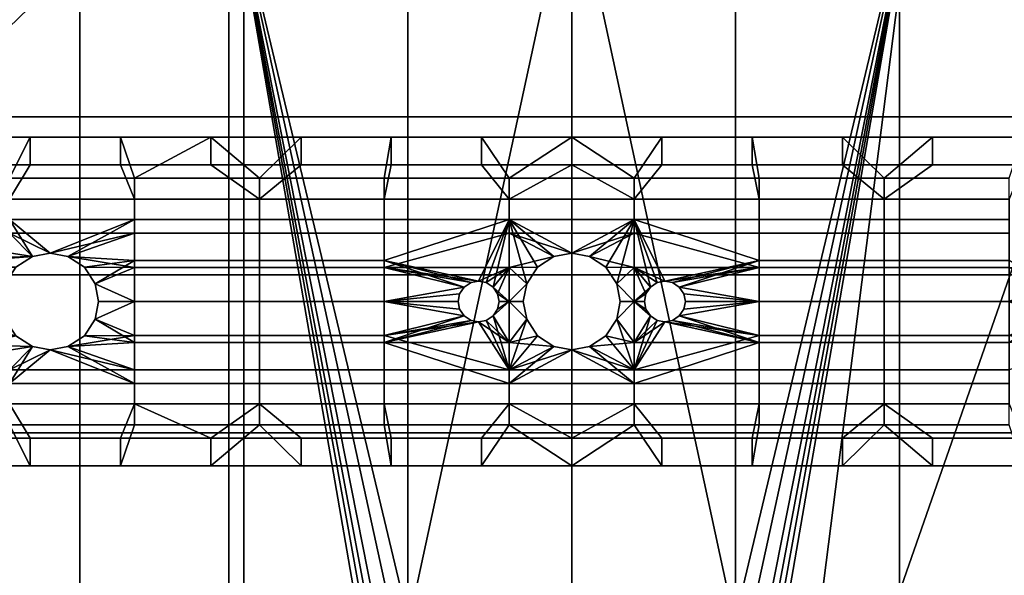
# Model space of a CAD drawing. Header units: millimetres. Extents: x 1287 to 1667, y -150 to 248.
# Tile 254 of 256: x 1426 to 1558, y -12 to 62. Entities that reach past the tile are written whole.
import ezdxf

# ---------------------------------------------------------------- set-up
doc = ezdxf.new("R2010")
doc.units = ezdxf.units.MM
doc.layers.add('F8 dwg', color=7, linetype='Continuous', true_color=0x000000)

msp = doc.modelspace()

# ---------------------------------------------------------------- meshes
at = {"layer": 'F8 dwg'}
mesh = msp.add_polyface(dxfattribs=at)
corners = [(1396.86, 72.16, -199.5), (1398.84, 70.85, -199.5), (1398.79, 70.71, -190.5), (1396.74, 72.05, -190.5), (1401, 70.28, -190.5), (1401, 70.44, -199.5), (1403.16, 70.85, -199.5), (1403.21, 70.71, -190.5), (1405.14, 72.16, -199.5), (1406.45, 74.14, -199.5), (1406.59, 74.09, -190.5), (1405.26, 72.05, -190.5), (1406.94, 76.3, -195), (1406.86, 76.3, -199.5), (1406.45, 74.14, -199.5), (1405.14, 72.16, -199.5), (1456, 49.11, -190.5), (1456, 70.34, -190.5), (1478, 70.34, -190.5), (1478, 49.11, -190.5), (1434, 49.11, -190.5), (1434, 70.34, -190.5), (1412, 49.11, -190.5), (1456, 27.88, -190.5), (1478, 27.88, -190.5), (1434, 27.88, -190.5), (1412, 27.88, -190.5), (1456, 6.65, -190.5), (1478, 6.65, -190.5), (1434, 6.65, -190.5), (1412, 6.65, -190.5), (1456, -14.58, -190.5), (1478, -14.58, -190.5), (1434, -14.58, -190.5), (1412, -14.58, -190.5), (1456, -35.81, -190.5), (1478, -35.81, -190.5), (1434, -35.81, -190.5), (1412, -35.81, -190.5), (1405.26, 72.05, -190.5), (1406.59, 74.09, -190.5), (1407.02, 76.3, -190.5), (1412, 91.57, -190.5), (1403.21, 70.71, -190.5), (1401, 70.28, -190.5), (1390, 63.81, -190.5), (1398.79, 70.71, -190.5), (1390, 31.15, -190.5), (1390, 47.48, -190.5), (1390, 14.82, -190.5), (1390, -34.18, -190.5), (1390, -17.85, -190.5), (1390, -1.52, -190.5), (1476.08, -18.88, 122.84), (1480.38, -21.04, 127.07), (1478.16, -18.81, 123.22), (1481.79, -24.55, 132.65), (1477.09, -22.95, 127.87), (1483.6, -24.25, 132.65), (1480.11, -25.47, 132.65), (1474.15, -19.64, 122.45), (1472.74, -21.23, 122.14), (1475.87, -24.54, 127.65), (1473.32, -20.35, 122.27), (1472.27, -23.32, 122.03), (1478.88, -27.08, 132.65), (1478.4, -29.45, 132.65), (1472.27, -23.32, 122.03), (1478.4, -35.83, 132.65), (1478.4, -29.45, 132.65), (1478.4, -41.62, 132.65), (1478.88, -27.08, 132.65), (1478.4, -29.45, 132.65), (1483.8, -30.04, 132.65), (1481.79, -24.55, 132.65), (1480.11, -25.47, 132.65), (1478.4, -35.83, 132.65), (1411.61, 82.5, 88.54), (1411.61, -99.5, 88.54), (1453.99, -99.5, 116.37), (1453.99, 82.5, 116.37), (1478.16, -18.81, 123.22), (1500, 82.5, 125.15), (1383.78, 82.5, 46.16), (1383.4, 24.3, 45.19), (1476.08, -18.88, 122.84), (1474.15, -19.64, 122.45), (1473.32, -20.35, 122.27), (1472.74, -21.23, 122.14), (1472.27, -23.32, 122.03)]
mesh.append_faces([[corners[k] for k in face] for face in [(0, 1, 2, 3), (4, 2, 1, 5), (5, 6, 7, 4), (8, 9, 10, 11), (6, 8, 11, 7), (9, 12, 10, 10), (13, 14, 15, 15), (16, 17, 18, 19), (20, 21, 17, 16), (21, 20, 22, 22), (23, 16, 19, 24), (25, 20, 16, 23), (26, 22, 20, 25), (27, 23, 24, 28), (29, 25, 23, 27), (30, 26, 25, 29), (31, 27, 28, 32), (33, 29, 27, 31), (34, 30, 29, 33), (35, 31, 32, 36), (37, 33, 31, 35), (38, 34, 33, 37), (22, 39, 40, 40), (41, 42, 22, 22), (41, 22, 40, 40), (39, 22, 43, 43), (42, 21, 22, 22), (44, 43, 22, 22), (45, 46, 44, 44), (22, 45, 44, 44), (47, 48, 22, 26), (26, 30, 49, 47), (34, 38, 50, 51), (30, 34, 51, 52), (52, 49, 30, 30), (53, 54, 55, 55), (56, 53, 57, 57), (56, 58, 54, 54), (53, 56, 54, 54), (59, 56, 57, 57), (57, 53, 60, 60), (61, 62, 63, 63), (64, 62, 61, 61), (59, 57, 65, 65), (62, 65, 57, 57), (65, 62, 66, 66), (64, 66, 62, 62), (62, 57, 63, 63), (60, 63, 57, 57), (67, 68, 69, 69), (70, 68, 67, 67), (71, 72, 73, 73), (73, 74, 75, 75), (73, 72, 76, 76), (77, 78, 79, 80), (81, 82, 80, 80), (83, 84, 77, 77), (77, 84, 78, 78), (85, 81, 80, 80), (85, 80, 86, 86), (87, 80, 88, 88), (86, 80, 87, 87), (80, 89, 88, 88), (79, 89, 80, 80)]])
mesh = msp.add_polyface(dxfattribs=at)
corners = [(1500, 49.11, -190.5), (1500, 70.34, -190.5), (1522, 70.34, -190.5), (1522, 49.11, -190.5), (1478, 49.11, -190.5), (1478, 70.34, -190.5), (1500, 27.88, -190.5), (1522, 27.88, -190.5), (1478, 27.88, -190.5), (1500, 6.65, -190.5), (1522, 6.65, -190.5), (1478, 6.65, -190.5), (1500, -14.58, -190.5), (1522, -14.58, -190.5), (1478, -14.58, -190.5), (1500, -35.81, -190.5), (1522, -35.81, -190.5), (1478, -35.81, -190.5), (1500, -24.25, 132.65), (1518.22, -22.44, 129.51), (1500, -19.92, 125.15), (1520.03, -20.63, 126.36), (1510.8, -24.25, 132.65), (1516.4, -24.25, 132.65), (1505.4, -24.25, 132.65), (1480.38, -21.04, 127.07), (1478.16, -18.81, 123.22), (1494.6, -24.25, 132.65), (1489.2, -24.25, 132.65), (1483.6, -24.25, 132.65), (1483.8, -24.25, 132.65), (1480.11, -25.47, 132.65), (1478.88, -27.08, 132.65), (1483.8, -30.04, 132.65), (1483.8, -24.25, 132.65), (1483.6, -24.25, 132.65), (1481.79, -24.55, 132.65), (1489.2, -24.25, 132.65), (1494.6, -30.04, 132.65), (1494.6, -24.25, 132.65), (1500, -30.04, 132.65), (1500, -24.25, 132.65), (1505.4, -30.04, 132.65), (1505.4, -24.25, 132.65), (1510.8, -30.04, 132.65), (1510.8, -24.25, 132.65), (1516.2, -30.04, 132.65), (1516.4, -24.25, 132.65), (1500, 82.5, 125.15), (1500, -19.92, 125.15), (1521.84, -18.81, 123.22), (1478.16, -18.81, 123.22)]
mesh.append_faces([[corners[k] for k in face] for face in [(0, 1, 2, 3), (4, 5, 1, 0), (6, 0, 3, 7), (8, 4, 0, 6), (9, 6, 7, 10), (11, 8, 6, 9), (12, 9, 10, 13), (14, 11, 9, 12), (15, 12, 13, 16), (17, 14, 12, 15), (18, 19, 20, 20), (19, 21, 20, 20), (19, 22, 23, 23), (19, 18, 24, 24), (24, 22, 19, 19), (25, 20, 26, 26), (27, 20, 25, 25), (25, 28, 27, 27), (25, 29, 30, 30), (30, 28, 25, 25), (18, 20, 27, 27), (31, 32, 33, 33), (34, 35, 33, 33), (33, 35, 36, 36), (33, 37, 34, 34), (33, 38, 37, 37), (39, 37, 38, 38), (40, 41, 39, 38), (41, 40, 42, 43), (43, 42, 44, 45), (44, 46, 47, 45), (48, 49, 50, 50), (49, 48, 51, 51)]])
mesh = msp.add_polyface(dxfattribs=at)
corners = [(1594.5, 72.75, 81.97), (1596.32, 72.75, 87.37), (1594.48, 72.75, 86.83), (1593.03, 72.75, 83.63), (1594.48, 72.75, 100.2), (1597.02, 72.75, 101.39), (1592.55, 72.75, 100.2), (1596.32, 72.75, 99.65), (1591.54, 72.75, 85.27), (1592.55, 72.75, 86.83), (1590.71, 72.75, 87.37), (1590.02, 72.75, 86.87), (1589.09, 72.75, 88.41), (1587.84, 72.75, 89.87), (1588.47, 72.75, 88.46), (1586.89, 72.75, 90.01), (1585.28, 72.75, 91.54), (1587.04, 72.75, 91.61), (1586.76, 72.75, 93.51), (1583.65, 72.75, 93.03), (1587.04, 72.75, 95.42), (1583.88, 72.75, 101.39), (1581.99, 72.75, 94.5), (1580.31, 72.75, 95.93), (1588.26, 72.75, 101.39), (1587.84, 72.75, 97.16), (1589.09, 72.75, 98.62), (1590.71, 72.75, 99.65), (1594.86, 72.16, -199.5), (1596.84, 70.85, -199.5), (1596.79, 70.71, -190.5), (1594.74, 72.05, -190.5), (1588, 49.11, -190.5), (1566, 49.11, -190.5), (1566, 70.34, -190.5), (1544, 49.11, -190.5), (1544, 70.34, -190.5), (1522, 49.11, -190.5), (1522, 70.34, -190.5), (1566, 27.88, -190.5), (1588, 27.88, -190.5), (1544, 27.88, -190.5), (1522, 27.88, -190.5), (1566, 6.65, -190.5), (1588, 6.65, -190.5), (1544, 6.65, -190.5), (1522, 6.65, -190.5), (1566, -14.58, -190.5), (1588, -14.58, -190.5), (1544, -14.58, -190.5), (1522, -14.58, -190.5), (1592.98, 76.3, -190.5), (1593.41, 74.09, -190.5), (1594.74, 72.05, -190.5), (1596.79, 70.71, -190.5), (1599, 70.28, -190.5), (1610, -1.52, -190.5), (1595.93, 72.75, 80.29), (1588.39, -99.5, 88.54), (1597.33, 72.75, 78.58), (1594.5, 72.75, 81.97), (1598.7, 72.75, 76.85), (1593.03, 72.75, 83.63), (1590.02, 72.75, 86.87), (1588.47, 72.75, 88.46), (1591.54, 72.75, 85.27), (1586.89, 72.75, 90.01), (1581.99, 72.75, 94.5), (1583.65, 72.75, 93.03), (1580.31, 72.75, 95.93), (1585.28, 72.75, 91.54), (1578.61, 72.75, 97.34), (1576.88, 72.75, 98.71), (1574.65, 73.25, 100.41), (1546.01, 82.5, 116.37), (1527.73, -61.41, 122.03), (1575.12, 72.75, 100.05), (1521.84, -18.81, 123.22), (1500, 82.5, 125.15), (1523.89, -18.88, 122.84), (1525.81, -19.61, 122.45), (1527.73, -23.32, 122.03), (1526.65, -20.33, 122.27), (1527.25, -21.2, 122.14)]
mesh.append_faces([[corners[k] for k in face] for face in [(0, 1, 2, 2), (2, 3, 0, 0), (4, 5, 6, 6), (7, 5, 4, 4), (8, 3, 9, 9), (10, 8, 9, 9), (11, 8, 10, 10), (12, 11, 10, 10), (12, 13, 14, 14), (15, 14, 13, 13), (12, 14, 11, 11), (16, 15, 17, 17), (13, 17, 15, 15), (18, 16, 17, 17), (19, 16, 18, 18), (20, 19, 18, 18), (21, 22, 20, 20), (20, 22, 19, 19), (23, 22, 21, 21), (24, 25, 26, 26), (24, 26, 27, 27), (28, 29, 30, 31), (32, 33, 34, 34), (35, 36, 34, 33), (37, 38, 36, 35), (39, 33, 32, 40), (41, 35, 33, 39), (42, 37, 35, 41), (43, 39, 40, 44), (45, 41, 39, 43), (46, 42, 41, 45), (47, 43, 44, 48), (49, 45, 43, 47), (50, 46, 45, 49), (51, 52, 32, 32), (52, 53, 32, 32), (32, 53, 54, 54), (55, 32, 54, 54), (44, 56, 48, 48), (57, 58, 59, 59), (58, 57, 60, 60), (61, 59, 58, 58), (60, 62, 58, 58), (58, 63, 64, 64), (58, 62, 65, 65), (58, 64, 66, 66), (65, 63, 58, 58), (67, 58, 68, 68), (69, 58, 67, 67), (58, 70, 68, 68), (71, 58, 69, 69), (58, 71, 72, 72), (70, 58, 66, 66), (73, 74, 75, 75), (73, 58, 76, 76), (77, 74, 78, 78), (75, 58, 73, 73), (72, 76, 58, 58), (74, 79, 80, 80), (74, 77, 79, 79), (81, 75, 74, 74), (74, 82, 83, 83), (83, 81, 74, 74), (74, 80, 82, 82)]])
mesh = msp.add_polyface(dxfattribs=at)
corners = [(1427.33, 42.64, 255), (1415.22, 42.64, 255), (1415.22, 46.37, 263), (1427.33, 46.37, 263), (1403.11, 42.64, 255), (1403.11, 46.37, 263), (1439.44, 42.64, 255), (1439.44, 46.37, 263), (1424.54, 35.33, 263), (1424.54, 40.85, 263), (1407.77, 40.85, 263), (1407.77, 35.33, 263), (1441.31, 35.33, 263), (1441.31, 40.85, 263), (1407.77, 29.82, 263), (1427.33, 46.37, 263), (1415.22, 46.37, 263), (1403.11, 46.37, 263), (1391, 46.37, 263), (1427.61, 30.34, 263), (1430, 30.8, 263), (1439.44, 46.37, 263), (1432.39, 30.34, 263), (1441.31, 29.82, 263), (1423.96, 26.69, 263), (1425.4, 28.9, 263), (1434.6, 28.9, 263), (1423.5, 24.3, 263), (1391, 2.23, 263), (1407.77, 18.78, 263), (1424.54, 38.05, 255), (1424.54, 33.47, 255), (1407.77, 33.47, 255), (1407.77, 38.05, 255), (1441.31, 38.05, 255), (1441.31, 33.47, 255), (1423.5, 24.3, 255), (1407.77, 24.3, 255), (1423.96, 26.69, 255), (1407.77, 28.88, 255), (1427.61, 30.34, 255), (1425.4, 28.9, 255), (1441.31, 28.88, 255), (1434.6, 28.9, 255), (1432.39, 30.34, 255), (1436.04, 26.69, 255), (1391, 42.64, 255), (1430, 30.8, 255), (1403.11, 42.64, 255), (1415.22, 42.64, 255), (1427.33, 42.64, 255), (1439.44, 42.64, 255), (1430, 30.8, 255), (1430, 30.8, 263), (1427.61, 30.34, 263), (1427.61, 30.34, 255), (1425.4, 28.9, 255), (1425.4, 28.9, 263), (1423.96, 26.69, 263), (1423.96, 26.69, 255), (1423.5, 24.3, 263), (1423.5, 24.3, 255), (1434.6, 28.9, 255), (1436.04, 26.69, 255), (1436.04, 26.69, 263), (1434.6, 28.9, 263), (1430, 30.8, 255), (1432.39, 30.34, 255), (1432.39, 30.34, 263), (1430, 30.8, 263), (1436.5, 24.3, 255), (1436.5, 24.3, 263)]
mesh.append_faces([[corners[k] for k in face] for face in [(0, 1, 2, 3), (1, 4, 5, 2), (6, 0, 3, 7), (8, 9, 10, 11), (12, 13, 9, 8), (8, 11, 14, 14), (9, 15, 16, 16), (17, 10, 16, 16), (10, 9, 16, 16), (10, 18, 11, 11), (14, 19, 8, 8), (8, 19, 20, 20), (12, 8, 20, 20), (9, 13, 21, 15), (11, 18, 14, 14), (12, 20, 22, 22), (23, 12, 22, 22), (24, 25, 14, 14), (26, 23, 22, 22), (14, 25, 19, 19), (14, 27, 24, 24), (18, 28, 29, 14), (30, 31, 32, 33), (34, 35, 31, 30), (36, 37, 38, 38), (39, 40, 41, 41), (42, 43, 44, 44), (43, 42, 45, 45), (39, 41, 38, 38), (38, 37, 39, 39), (46, 33, 32, 32), (47, 40, 31, 31), (32, 31, 40, 40), (31, 35, 47, 47), (47, 35, 44, 44), (39, 32, 40, 40), (48, 49, 33, 33), (30, 33, 49, 50), (34, 30, 50, 51), (46, 48, 33, 33), (46, 32, 39, 39), (46, 39, 37, 37), (52, 53, 54, 55), (56, 57, 58, 59), (55, 54, 57, 56), (59, 58, 60, 61), (62, 63, 64, 65), (66, 67, 68, 69), (67, 62, 65, 68), (63, 70, 71, 64)]])
mesh = msp.add_polyface(dxfattribs=at)
corners = [(1451.56, 42.64, 255), (1439.44, 42.64, 255), (1439.44, 46.37, 263), (1451.56, 46.37, 263), (1463.67, 42.64, 255), (1463.67, 46.37, 263), (1458.08, 35.33, 263), (1458.08, 40.85, 263), (1441.31, 40.85, 263), (1441.31, 35.33, 263), (1474.85, 35.33, 263), (1474.85, 40.85, 263), (1458.08, 29.82, 263), (1441.31, 29.82, 263), (1474.85, 29.82, 263), (1458.08, 24.3, 263), (1441.31, 24.3, 263), (1474.85, 24.3, 263), (1458.08, 18.78, 263), (1441.31, 18.78, 263), (1474.85, 18.78, 263), (1458.08, 13.27, 263), (1441.31, 13.27, 263), (1474.85, 13.27, 263), (1458.08, 7.75, 263), (1441.31, 7.75, 263), (1474.85, 7.75, 263), (1451.56, 46.37, 263), (1439.44, 46.37, 263), (1463.67, 46.37, 263), (1434.6, 28.9, 263), (1436.04, 26.69, 263), (1436.5, 24.3, 263), (1436.04, 21.91, 263), (1432.39, 18.26, 263), (1439.44, 2.23, 263), (1451.56, 2.23, 263), (1463.67, 2.23, 263), (1451.56, 2.23, 263), (1439.44, 2.23, 263), (1439.44, 5.96, 255), (1451.56, 5.96, 255), (1463.67, 2.23, 263), (1463.67, 5.96, 255), (1458.08, 15.13, 255), (1458.08, 10.55, 255), (1441.31, 10.55, 255), (1441.31, 15.13, 255), (1474.85, 15.13, 255), (1474.85, 10.55, 255), (1458.08, 19.72, 255), (1441.31, 19.72, 255), (1474.85, 19.72, 255), (1458.08, 24.3, 255), (1441.31, 24.3, 255), (1474.85, 24.3, 255), (1458.08, 28.88, 255), (1441.31, 28.88, 255), (1474.85, 28.88, 255), (1458.08, 33.47, 255), (1441.31, 33.47, 255), (1474.85, 33.47, 255), (1458.08, 38.05, 255), (1441.31, 38.05, 255), (1474.85, 38.05, 255), (1463.67, 5.96, 255), (1451.56, 5.96, 255), (1439.44, 5.96, 255), (1434.6, 19.7, 255), (1436.04, 21.91, 255), (1436.5, 24.3, 255), (1436.04, 26.69, 255), (1432.39, 30.34, 255), (1439.44, 42.64, 255), (1451.56, 42.64, 255), (1463.67, 42.64, 255)]
mesh.append_faces([[corners[k] for k in face] for face in [(0, 1, 2, 3), (4, 0, 3, 5), (6, 7, 8, 9), (10, 11, 7, 6), (12, 6, 9, 13), (14, 10, 6, 12), (15, 12, 13, 16), (17, 14, 12, 15), (18, 15, 16, 19), (20, 17, 15, 18), (21, 18, 19, 22), (23, 20, 18, 21), (24, 21, 22, 25), (26, 23, 21, 24), (8, 27, 28, 28), (29, 27, 7, 7), (27, 8, 7, 7), (30, 31, 13, 13), (31, 32, 16, 16), (31, 16, 13, 13), (32, 33, 16, 16), (16, 33, 19, 19), (34, 22, 19, 19), (24, 25, 35, 36), (36, 37, 24, 24), (38, 39, 40, 41), (42, 38, 41, 43), (44, 45, 46, 47), (48, 49, 45, 44), (50, 44, 47, 51), (52, 48, 44, 50), (53, 50, 51, 54), (55, 52, 50, 53), (56, 53, 54, 57), (58, 55, 53, 56), (59, 56, 57, 60), (61, 58, 56, 59), (62, 59, 60, 63), (64, 61, 59, 62), (45, 65, 66, 66), (67, 46, 66, 66), (66, 46, 45, 45), (68, 69, 51, 51), (51, 69, 54, 54), (70, 71, 54, 54), (71, 57, 54, 54), (72, 60, 57, 57), (62, 63, 73, 74), (74, 75, 62, 62)]])
mesh = msp.add_polyface(dxfattribs=at)
corners = [(1475.78, 42.64, 255), (1463.67, 42.64, 255), (1463.67, 46.37, 263), (1475.78, 46.37, 263), (1487.89, 42.64, 255), (1487.89, 46.37, 263), (1491.62, 35.33, 263), (1491.62, 40.85, 263), (1474.85, 40.85, 263), (1474.85, 35.33, 263), (1474.85, 29.82, 263), (1474.85, 18.78, 263), (1474.85, 13.27, 263), (1491.62, 13.27, 263), (1491.62, 7.75, 263), (1474.85, 7.75, 263), (1475.78, 46.37, 263), (1463.67, 46.37, 263), (1458.08, 40.85, 263), (1487.89, 46.37, 263), (1484.94, 23.29, 263), (1484.75, 24.3, 263), (1474.85, 24.3, 263), (1485.56, 26.24, 263), (1486.49, 26.86, 263), (1487.5, 27.05, 263), (1484.94, 25.31, 263), (1485.56, 22.36, 263), (1491.62, 18.78, 263), (1486.49, 21.74, 263), (1487.5, 21.55, 263), (1458.08, 7.75, 263), (1463.67, 2.23, 263), (1475.78, 2.23, 263), (1487.89, 2.23, 263), (1475.78, 2.23, 263), (1463.67, 2.23, 263), (1463.67, 5.96, 255), (1475.78, 5.96, 255), (1487.89, 2.23, 263), (1487.89, 5.96, 255), (1491.62, 15.13, 255), (1491.62, 10.55, 255), (1474.85, 10.55, 255), (1474.85, 15.13, 255), (1474.85, 19.72, 255), (1474.85, 28.88, 255), (1474.85, 33.47, 255), (1491.62, 33.47, 255), (1491.62, 38.05, 255), (1474.85, 38.05, 255), (1475.78, 5.96, 255), (1463.67, 5.96, 255), (1458.08, 10.55, 255), (1487.89, 5.96, 255), (1474.85, 24.3, 255), (1485.56, 22.36, 255), (1484.75, 24.3, 255), (1484.94, 23.29, 255), (1486.49, 21.74, 255), (1487.5, 21.55, 255), (1485.56, 26.24, 255), (1484.94, 25.31, 255), (1491.62, 28.88, 255), (1487.5, 27.05, 255), (1486.49, 26.86, 255), (1458.08, 38.05, 255), (1463.67, 42.64, 255), (1475.78, 42.64, 255), (1487.89, 42.64, 255), (1484.94, 25.31, 255), (1485.56, 26.24, 255), (1485.56, 26.24, 263), (1484.94, 25.31, 263), (1486.49, 26.86, 255), (1486.49, 26.86, 263), (1484.75, 24.3, 255), (1484.75, 24.3, 263), (1485.56, 22.36, 255), (1484.94, 23.29, 255), (1484.94, 23.29, 263), (1485.56, 22.36, 263), (1486.49, 21.74, 255), (1486.49, 21.74, 263)]
mesh.append_faces([[corners[k] for k in face] for face in [(0, 1, 2, 3), (4, 0, 3, 5), (6, 7, 8, 9), (6, 9, 10, 10), (11, 12, 13, 13), (14, 13, 12, 15), (16, 17, 18, 8), (19, 16, 8, 7), (20, 21, 22, 22), (23, 10, 22, 22), (24, 25, 10, 10), (22, 26, 23, 23), (22, 21, 26, 26), (23, 24, 10, 10), (10, 25, 6, 6), (27, 20, 22, 22), (11, 27, 22, 22), (13, 28, 11, 11), (29, 27, 11, 11), (30, 29, 11, 11), (15, 31, 32, 33), (33, 34, 14, 15), (35, 36, 37, 38), (39, 35, 38, 40), (41, 42, 43, 44), (41, 44, 45, 45), (46, 47, 48, 48), (49, 48, 47, 50), (51, 52, 53, 43), (54, 51, 43, 42), (45, 55, 56, 56), (57, 58, 55, 55), (59, 60, 45, 45), (56, 55, 58, 58), (56, 59, 45, 45), (55, 61, 62, 62), (48, 63, 46, 46), (46, 61, 55, 55), (64, 65, 46, 46), (65, 61, 46, 46), (55, 62, 57, 57), (50, 66, 67, 68), (49, 50, 68, 69), (70, 71, 72, 73), (71, 74, 75, 72), (76, 70, 73, 77), (78, 79, 80, 81), (82, 78, 81, 83), (79, 76, 77, 80)]])
mesh = msp.add_polyface(dxfattribs=at)
corners = [(1500, 42.64, 255), (1487.89, 42.64, 255), (1487.89, 46.37, 263), (1500, 46.37, 263), (1508.38, 35.33, 263), (1508.38, 40.85, 263), (1491.62, 40.85, 263), (1491.62, 35.33, 263), (1500, 46.37, 263), (1487.89, 46.37, 263), (1488.51, 26.86, 263), (1487.5, 27.05, 263), (1495.4, 28.9, 263), (1493.96, 26.69, 263), (1489.44, 26.24, 263), (1491.62, 24.3, 263), (1490.06, 25.31, 263), (1490.25, 24.3, 263), (1493.5, 24.3, 263), (1497.61, 30.34, 263), (1512.11, 46.37, 263), (1500, 30.8, 263), (1502.39, 30.34, 263), (1504.6, 28.9, 263), (1508.38, 38.05, 255), (1508.38, 33.47, 255), (1491.62, 33.47, 255), (1491.62, 38.05, 255), (1490.06, 23.29, 255), (1490.25, 24.3, 255), (1491.62, 24.3, 255), (1491.62, 28.88, 255), (1490.06, 25.31, 255), (1493.96, 26.69, 255), (1493.5, 24.3, 255), (1489.44, 26.24, 255), (1488.51, 26.86, 255), (1487.5, 27.05, 255), (1495.4, 28.9, 255), (1497.61, 30.34, 255), (1474.85, 28.88, 255), (1500, 30.8, 255), (1487.89, 42.64, 255), (1500, 42.64, 255), (1502.39, 30.34, 255), (1508.38, 28.88, 255), (1504.6, 28.9, 255), (1490.06, 25.31, 255), (1490.25, 24.3, 255), (1490.25, 24.3, 263), (1490.06, 25.31, 263), (1489.44, 26.24, 255), (1489.44, 26.24, 263), (1488.51, 26.86, 263), (1488.51, 26.86, 255), (1486.49, 26.86, 255), (1487.5, 27.05, 255), (1487.5, 27.05, 263), (1486.49, 26.86, 263), (1504.6, 28.9, 255), (1504.6, 28.9, 263), (1502.39, 30.34, 263), (1502.39, 30.34, 255), (1506.04, 26.69, 255), (1506.04, 26.69, 263), (1500, 30.8, 263), (1500, 30.8, 255), (1495.4, 28.9, 255), (1497.61, 30.34, 255), (1497.61, 30.34, 263), (1495.4, 28.9, 263), (1493.96, 26.69, 255), (1493.96, 26.69, 263), (1493.5, 24.3, 263), (1493.5, 24.3, 255)]
mesh.append_faces([[corners[k] for k in face] for face in [(0, 1, 2, 3), (4, 5, 6, 7), (8, 9, 6, 6), (10, 7, 11, 11), (12, 7, 13, 13), (7, 10, 14, 14), (15, 14, 16, 16), (7, 15, 13, 13), (16, 17, 15, 15), (14, 15, 7, 7), (18, 13, 15, 15), (12, 19, 7, 7), (5, 20, 8, 8), (4, 7, 21, 21), (5, 8, 6, 6), (21, 22, 4, 4), (23, 4, 22, 22), (19, 21, 7, 7), (24, 25, 26, 27), (28, 29, 30, 30), (31, 30, 32, 32), (30, 33, 34, 34), (30, 29, 32, 32), (35, 36, 31, 31), (31, 36, 37, 37), (38, 31, 39, 39), (31, 26, 39, 39), (31, 38, 33, 33), (37, 40, 31, 31), (31, 33, 30, 30), (39, 26, 41, 41), (26, 25, 41, 41), (42, 43, 27, 27), (44, 45, 46, 46), (25, 44, 41, 41), (24, 27, 43, 43), (25, 45, 44, 44), (32, 35, 31, 31), (47, 48, 49, 50), (51, 52, 53, 54), (47, 50, 52, 51), (55, 56, 57, 58), (56, 54, 53, 57), (59, 60, 61, 62), (59, 63, 64, 60), (62, 61, 65, 66), (67, 68, 69, 70), (71, 72, 73, 74), (67, 70, 72, 71), (68, 66, 65, 69)]])
mesh = msp.add_polyface(dxfattribs=at)
corners = [(1512.11, 42.64, 255), (1500, 42.64, 255), (1500, 46.37, 263), (1512.11, 46.37, 263), (1536.33, 42.64, 255), (1524.22, 42.64, 255), (1524.22, 46.37, 263), (1536.33, 46.37, 263), (1525.15, 35.33, 263), (1525.15, 40.85, 263), (1508.38, 40.85, 263), (1508.38, 35.33, 263), (1525.15, 29.82, 263), (1536.33, 46.37, 263), (1524.22, 46.37, 263), (1541.92, 40.85, 263), (1512.11, 46.37, 263), (1511.49, 26.86, 263), (1512.5, 27.05, 263), (1506.5, 24.3, 263), (1508.38, 24.3, 263), (1506.04, 26.69, 263), (1504.6, 28.9, 263), (1510.56, 26.24, 263), (1509.94, 25.31, 263), (1513.51, 26.86, 263), (1514.44, 26.24, 263), (1515.06, 25.31, 263), (1515.25, 24.3, 263), (1525.15, 24.3, 263), (1509.75, 24.3, 263), (1508.38, 33.47, 255), (1525.15, 33.47, 255), (1525.15, 28.88, 255), (1525.15, 38.05, 255), (1508.38, 38.05, 255), (1525.15, 24.3, 255), (1515.06, 23.29, 255), (1515.25, 24.3, 255), (1509.94, 25.31, 255), (1508.38, 24.3, 255), (1508.38, 28.88, 255), (1515.06, 25.31, 255), (1514.44, 26.24, 255), (1506.5, 24.3, 255), (1506.04, 26.69, 255), (1504.6, 28.9, 255), (1511.49, 26.86, 255), (1510.56, 26.24, 255), (1512.5, 27.05, 255), (1513.51, 26.86, 255), (1509.75, 24.3, 255), (1512.11, 42.64, 255), (1524.22, 42.64, 255), (1500, 42.64, 255), (1506.04, 26.69, 255), (1506.5, 24.3, 255), (1506.5, 24.3, 263), (1506.04, 26.69, 263), (1515.25, 24.3, 255), (1515.25, 24.3, 263), (1515.06, 25.31, 263), (1515.06, 25.31, 255), (1514.44, 26.24, 255), (1514.44, 26.24, 263), (1513.51, 26.86, 263), (1513.51, 26.86, 255), (1511.49, 26.86, 255), (1512.5, 27.05, 255), (1512.5, 27.05, 263), (1511.49, 26.86, 263), (1509.94, 25.31, 255), (1510.56, 26.24, 255), (1510.56, 26.24, 263), (1509.94, 25.31, 263), (1509.75, 24.3, 255), (1509.75, 24.3, 263)]
mesh.append_faces([[corners[k] for k in face] for face in [(0, 1, 2, 3), (4, 5, 6, 7), (5, 0, 3, 6), (8, 9, 10, 11), (12, 8, 11, 11), (13, 14, 9, 15), (14, 16, 10, 9), (11, 17, 18, 18), (19, 20, 21, 21), (11, 22, 21, 21), (18, 12, 11, 11), (23, 20, 24, 24), (20, 23, 11, 11), (12, 25, 26, 26), (23, 17, 11, 11), (21, 20, 11, 11), (25, 12, 18, 18), (27, 28, 29, 29), (12, 26, 29, 29), (29, 26, 27, 27), (24, 20, 30, 30), (31, 32, 33, 33), (34, 32, 31, 35), (36, 37, 38, 38), (39, 40, 41, 41), (36, 42, 43, 43), (40, 44, 45, 45), (38, 42, 36, 36), (41, 45, 46, 46), (41, 31, 33, 33), (41, 47, 48, 48), (41, 49, 47, 47), (49, 33, 50, 50), (33, 49, 41, 41), (39, 41, 48, 48), (41, 40, 45, 45), (33, 43, 50, 50), (33, 36, 43, 43), (39, 51, 40, 40), (34, 35, 52, 53), (54, 52, 35, 35), (55, 56, 57, 58), (59, 60, 61, 62), (63, 64, 65, 66), (62, 61, 64, 63), (67, 68, 69, 70), (71, 72, 73, 74), (72, 67, 70, 73), (68, 66, 65, 69), (75, 71, 74, 76)]])
mesh = msp.add_polyface(dxfattribs=at)
corners = [(1548.44, 42.64, 255), (1536.33, 42.64, 255), (1536.33, 46.37, 263), (1548.44, 46.37, 263), (1560.56, 42.64, 255), (1560.56, 46.37, 263), (1541.92, 35.33, 263), (1541.92, 40.85, 263), (1525.15, 40.85, 263), (1525.15, 35.33, 263), (1558.69, 35.33, 263), (1558.69, 40.85, 263), (1541.92, 29.82, 263), (1525.15, 29.82, 263), (1558.69, 29.82, 263), (1541.92, 24.3, 263), (1525.15, 24.3, 263), (1558.69, 24.3, 263), (1541.92, 18.78, 263), (1525.15, 18.78, 263), (1558.69, 18.78, 263), (1541.92, 13.27, 263), (1525.15, 13.27, 263), (1558.69, 13.27, 263), (1541.92, 7.75, 263), (1525.15, 7.75, 263), (1558.69, 7.75, 263), (1548.44, 46.37, 263), (1536.33, 46.37, 263), (1560.56, 46.37, 263), (1563.96, 26.69, 263), (1563.5, 24.3, 263), (1563.96, 21.91, 263), (1565.4, 19.7, 263), (1548.44, 2.23, 263), (1560.56, 2.23, 263), (1536.33, 2.23, 263), (1548.44, 2.23, 263), (1536.33, 2.23, 263), (1536.33, 5.96, 255), (1548.44, 5.96, 255), (1560.56, 2.23, 263), (1560.56, 5.96, 255), (1541.92, 15.13, 255), (1541.92, 10.55, 255), (1525.15, 10.55, 255), (1525.15, 15.13, 255), (1558.69, 15.13, 255), (1558.69, 10.55, 255), (1541.92, 19.72, 255), (1525.15, 19.72, 255), (1558.69, 19.72, 255), (1541.92, 24.3, 255), (1525.15, 24.3, 255), (1558.69, 24.3, 255), (1541.92, 28.88, 255), (1525.15, 28.88, 255), (1558.69, 28.88, 255), (1541.92, 33.47, 255), (1525.15, 33.47, 255), (1558.69, 33.47, 255), (1541.92, 38.05, 255), (1525.15, 38.05, 255), (1558.69, 38.05, 255), (1548.44, 5.96, 255), (1536.33, 5.96, 255), (1560.56, 5.96, 255), (1567.61, 18.26, 255), (1563.96, 21.91, 255), (1565.4, 19.7, 255), (1563.5, 24.3, 255), (1563.96, 26.69, 255), (1565.4, 28.9, 255), (1524.22, 42.64, 255), (1536.33, 42.64, 255), (1548.44, 42.64, 255), (1560.56, 42.64, 255)]
mesh.append_faces([[corners[k] for k in face] for face in [(0, 1, 2, 3), (4, 0, 3, 5), (6, 7, 8, 9), (10, 11, 7, 6), (12, 6, 9, 13), (14, 10, 6, 12), (15, 12, 13, 16), (17, 14, 12, 15), (18, 15, 16, 19), (20, 17, 15, 18), (21, 18, 19, 22), (23, 20, 18, 21), (24, 21, 22, 25), (26, 23, 21, 24), (7, 27, 28, 28), (7, 11, 29, 27), (30, 14, 17, 17), (31, 30, 17, 17), (17, 32, 31, 31), (33, 32, 20, 20), (17, 20, 32, 32), (26, 24, 34, 35), (36, 34, 24, 24), (37, 38, 39, 40), (41, 37, 40, 42), (43, 44, 45, 46), (47, 48, 44, 43), (49, 43, 46, 50), (51, 47, 43, 49), (52, 49, 50, 53), (54, 51, 49, 52), (55, 52, 53, 56), (57, 54, 52, 55), (58, 55, 56, 59), (60, 57, 55, 58), (61, 58, 59, 62), (63, 60, 58, 61), (44, 64, 65, 65), (44, 48, 66, 64), (51, 67, 47, 47), (51, 54, 68, 68), (68, 69, 51, 51), (68, 54, 70, 70), (57, 71, 54, 54), (71, 70, 54, 54), (72, 71, 57, 57), (73, 74, 61, 62), (75, 61, 74, 74), (63, 61, 75, 76)]])
mesh = msp.add_polyface(dxfattribs=at)
corners = [(1407.77, 18.78, 263), (1407.77, 13.27, 263), (1424.54, 13.27, 263), (1424.54, 7.75, 263), (1407.77, 7.75, 263), (1441.31, 7.75, 263), (1441.31, 13.27, 263), (1423.5, 24.3, 263), (1407.77, 29.82, 263), (1425.4, 19.7, 263), (1423.96, 21.91, 263), (1427.61, 18.26, 263), (1432.39, 18.26, 263), (1441.31, 18.78, 263), (1434.6, 19.7, 263), (1436.04, 21.91, 263), (1391, 2.23, 263), (1430, 17.8, 263), (1403.11, 2.23, 263), (1415.22, 2.23, 263), (1427.33, 2.23, 263), (1439.44, 2.23, 263), (1427.33, 2.23, 263), (1415.22, 2.23, 263), (1415.22, 5.96, 255), (1427.33, 5.96, 255), (1403.11, 2.23, 263), (1403.11, 5.96, 255), (1439.44, 2.23, 263), (1439.44, 5.96, 255), (1424.54, 15.13, 255), (1424.54, 10.55, 255), (1407.77, 10.55, 255), (1407.77, 15.13, 255), (1441.31, 15.13, 255), (1441.31, 10.55, 255), (1427.33, 5.96, 255), (1415.22, 5.96, 255), (1439.44, 5.96, 255), (1403.11, 5.96, 255), (1391, 5.96, 255), (1430, 17.8, 255), (1427.61, 18.26, 255), (1407.77, 24.3, 255), (1432.39, 18.26, 255), (1441.31, 19.72, 255), (1425.4, 19.7, 255), (1434.6, 19.7, 255), (1423.5, 24.3, 255), (1423.96, 21.91, 255), (1436.5, 24.3, 255), (1441.31, 24.3, 255), (1436.04, 21.91, 255), (1423.96, 21.91, 255), (1423.5, 24.3, 255), (1423.5, 24.3, 263), (1423.96, 21.91, 263), (1425.4, 19.7, 255), (1425.4, 19.7, 263), (1427.61, 18.26, 263), (1427.61, 18.26, 255), (1430, 17.8, 263), (1430, 17.8, 255), (1432.39, 18.26, 255), (1432.39, 18.26, 263), (1434.6, 19.7, 263), (1434.6, 19.7, 255), (1436.5, 24.3, 255), (1436.04, 21.91, 255), (1436.04, 21.91, 263), (1436.5, 24.3, 263)]
mesh.append_faces([[corners[k] for k in face] for face in [(0, 1, 2, 2), (3, 2, 1, 4), (5, 6, 2, 3), (7, 8, 0, 0), (0, 9, 10, 10), (2, 11, 0, 0), (12, 13, 14, 14), (14, 13, 15, 15), (0, 11, 9, 9), (0, 10, 7, 7), (16, 4, 1, 1), (6, 17, 2, 2), (2, 17, 11, 11), (18, 19, 4, 4), (3, 4, 19, 20), (5, 3, 20, 21), (16, 18, 4, 4), (16, 1, 0, 0), (17, 6, 12, 12), (22, 23, 24, 25), (23, 26, 27, 24), (28, 22, 25, 29), (30, 31, 32, 33), (34, 35, 31, 30), (31, 36, 37, 37), (38, 36, 31, 35), (37, 39, 32, 32), (40, 33, 32, 32), (37, 32, 31, 31), (41, 34, 30, 30), (30, 42, 41, 41), (33, 42, 30, 30), (33, 40, 43, 43), (34, 41, 44, 44), (45, 34, 44, 44), (46, 42, 33, 33), (45, 44, 47, 47), (48, 49, 43, 43), (46, 43, 49, 49), (50, 51, 52, 52), (46, 33, 43, 43), (53, 54, 55, 56), (57, 58, 59, 60), (53, 56, 58, 57), (61, 62, 60, 59), (63, 64, 65, 66), (67, 68, 69, 70), (66, 65, 69, 68), (63, 62, 61, 64)]])
mesh = msp.add_polyface(dxfattribs=at)
corners = [(1508.38, 7.75, 263), (1508.38, 13.27, 263), (1491.62, 13.27, 263), (1491.62, 7.75, 263), (1488.51, 21.74, 263), (1491.62, 18.78, 263), (1489.44, 22.36, 263), (1491.62, 24.3, 263), (1490.06, 23.29, 263), (1493.5, 24.3, 263), (1493.96, 21.91, 263), (1490.25, 24.3, 263), (1487.5, 21.55, 263), (1497.61, 18.26, 263), (1495.4, 19.7, 263), (1474.85, 18.78, 263), (1500, 17.8, 263), (1500, 2.23, 263), (1487.89, 2.23, 263), (1502.39, 18.26, 263), (1508.38, 18.78, 263), (1504.6, 19.7, 263), (1512.11, 2.23, 263), (1500, 2.23, 263), (1487.89, 2.23, 263), (1487.89, 5.96, 255), (1500, 5.96, 255), (1508.38, 15.13, 255), (1508.38, 10.55, 255), (1491.62, 10.55, 255), (1491.62, 15.13, 255), (1495.4, 19.7, 255), (1497.61, 18.26, 255), (1500, 17.8, 255), (1500, 5.96, 255), (1487.89, 5.96, 255), (1474.85, 19.72, 255), (1487.5, 21.55, 255), (1488.51, 21.74, 255), (1493.96, 21.91, 255), (1489.44, 22.36, 255), (1491.62, 24.3, 255), (1490.06, 23.29, 255), (1493.5, 24.3, 255), (1512.11, 5.96, 255), (1502.39, 18.26, 255), (1504.6, 19.7, 255), (1487.5, 21.55, 255), (1486.49, 21.74, 255), (1486.49, 21.74, 263), (1487.5, 21.55, 263), (1488.51, 21.74, 255), (1488.51, 21.74, 263), (1489.44, 22.36, 263), (1489.44, 22.36, 255), (1490.06, 23.29, 255), (1490.06, 23.29, 263), (1490.25, 24.3, 263), (1490.25, 24.3, 255), (1500, 17.8, 255), (1500, 17.8, 263), (1502.39, 18.26, 263), (1502.39, 18.26, 255), (1504.6, 19.7, 255), (1504.6, 19.7, 263), (1506.04, 21.91, 263), (1506.04, 21.91, 255), (1493.96, 21.91, 255), (1493.96, 21.91, 263), (1495.4, 19.7, 263), (1495.4, 19.7, 255), (1497.61, 18.26, 255), (1497.61, 18.26, 263), (1500, 17.8, 263), (1500, 17.8, 255), (1493.5, 24.3, 255), (1493.5, 24.3, 263)]
mesh.append_faces([[corners[k] for k in face] for face in [(0, 1, 2, 3), (4, 5, 6, 6), (7, 8, 6, 6), (9, 7, 10, 10), (11, 8, 7, 7), (7, 6, 5, 5), (5, 4, 12, 12), (13, 14, 5, 5), (14, 10, 5, 5), (5, 2, 13, 13), (12, 15, 5, 5), (5, 10, 7, 7), (2, 16, 13, 13), (2, 1, 16, 16), (17, 3, 18, 18), (17, 0, 3, 3), (19, 20, 21, 21), (1, 19, 16, 16), (22, 0, 17, 17), (23, 24, 25, 26), (27, 28, 29, 30), (30, 31, 32, 32), (32, 33, 30, 30), (34, 35, 29, 29), (36, 37, 30, 30), (38, 30, 37, 37), (31, 30, 39, 39), (30, 38, 40, 40), (41, 40, 42, 42), (39, 41, 43, 43), (39, 30, 41, 41), (40, 41, 30, 30), (28, 44, 34, 34), (29, 28, 34, 34), (30, 33, 27, 27), (33, 45, 27, 27), (46, 27, 45, 45), (47, 48, 49, 50), (51, 52, 53, 54), (55, 56, 57, 58), (54, 53, 56, 55), (51, 47, 50, 52), (59, 60, 61, 62), (63, 64, 65, 66), (62, 61, 64, 63), (67, 68, 69, 70), (71, 72, 73, 74), (70, 69, 72, 71), (67, 75, 76, 68)]])
mesh = msp.add_polyface(dxfattribs=at)
corners = [(1508.38, 13.27, 263), (1525.15, 13.27, 263), (1525.15, 18.78, 263), (1525.15, 7.75, 263), (1508.38, 7.75, 263), (1508.38, 24.3, 263), (1506.5, 24.3, 263), (1506.04, 21.91, 263), (1509.75, 24.3, 263), (1509.94, 23.29, 263), (1510.56, 22.36, 263), (1508.38, 18.78, 263), (1504.6, 19.7, 263), (1511.49, 21.74, 263), (1512.5, 21.55, 263), (1513.51, 21.74, 263), (1514.44, 22.36, 263), (1525.15, 24.3, 263), (1515.06, 23.29, 263), (1515.25, 24.3, 263), (1512.11, 2.23, 263), (1524.22, 2.23, 263), (1536.33, 2.23, 263), (1541.92, 7.75, 263), (1502.39, 18.26, 263), (1512.11, 2.23, 263), (1500, 2.23, 263), (1500, 5.96, 255), (1512.11, 5.96, 255), (1536.33, 2.23, 263), (1524.22, 2.23, 263), (1524.22, 5.96, 255), (1536.33, 5.96, 255), (1525.15, 15.13, 255), (1525.15, 10.55, 255), (1508.38, 10.55, 255), (1508.38, 15.13, 255), (1525.15, 19.72, 255), (1536.33, 5.96, 255), (1524.22, 5.96, 255), (1541.92, 10.55, 255), (1512.11, 5.96, 255), (1506.04, 21.91, 255), (1504.6, 19.7, 255), (1511.49, 21.74, 255), (1512.5, 21.55, 255), (1506.5, 24.3, 255), (1508.38, 24.3, 255), (1513.51, 21.74, 255), (1509.94, 23.29, 255), (1510.56, 22.36, 255), (1509.75, 24.3, 255), (1514.44, 22.36, 255), (1515.06, 23.29, 255), (1525.15, 24.3, 255), (1506.5, 24.3, 255), (1506.04, 21.91, 255), (1506.04, 21.91, 263), (1506.5, 24.3, 263), (1509.94, 23.29, 255), (1509.94, 23.29, 263), (1510.56, 22.36, 263), (1510.56, 22.36, 255), (1512.5, 21.55, 255), (1511.49, 21.74, 255), (1511.49, 21.74, 263), (1512.5, 21.55, 263), (1514.44, 22.36, 255), (1513.51, 21.74, 255), (1513.51, 21.74, 263), (1514.44, 22.36, 263), (1515.06, 23.29, 255), (1515.06, 23.29, 263), (1515.25, 24.3, 263), (1515.25, 24.3, 255), (1509.75, 24.3, 255), (1509.75, 24.3, 263)]
mesh.append_faces([[corners[k] for k in face] for face in [(0, 1, 2, 2), (3, 1, 0, 4), (5, 6, 7, 7), (8, 5, 9, 9), (5, 10, 9, 9), (11, 7, 12, 12), (7, 11, 5, 5), (10, 11, 13, 13), (11, 14, 13, 13), (14, 2, 15, 15), (2, 14, 11, 11), (10, 5, 11, 11), (2, 16, 15, 15), (17, 18, 16, 16), (17, 19, 18, 18), (17, 16, 2, 2), (2, 11, 0, 0), (3, 4, 20, 21), (21, 22, 23, 3), (11, 24, 0, 0), (25, 26, 27, 28), (29, 30, 31, 32), (30, 25, 28, 31), (33, 34, 35, 36), (37, 33, 36, 36), (38, 39, 34, 40), (39, 41, 35, 34), (42, 36, 43, 43), (44, 45, 36, 36), (37, 36, 45, 45), (42, 46, 47, 47), (48, 37, 45, 45), (42, 47, 36, 36), (47, 49, 50, 50), (47, 51, 49, 49), (50, 36, 47, 47), (50, 44, 36, 36), (37, 48, 52, 52), (52, 53, 54, 54), (52, 54, 37, 37), (55, 56, 57, 58), (59, 60, 61, 62), (63, 64, 65, 66), (64, 62, 61, 65), (67, 68, 69, 70), (71, 72, 73, 74), (67, 70, 72, 71), (68, 63, 66, 69), (60, 59, 75, 76)]])

doc.saveas('drawing.dxf')
